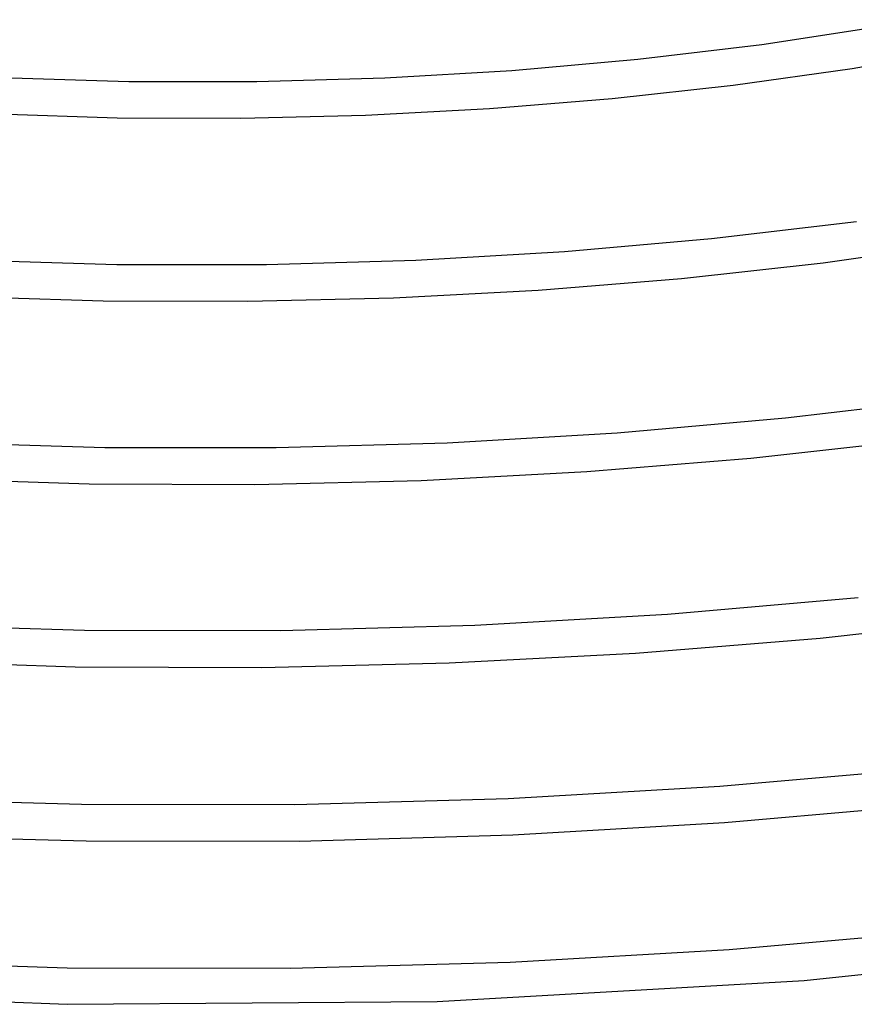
# Model space of a CAD drawing. Header units: millimetres. Extents: x -657 to 657, y -323 to 528.
# Tile 64 of 131: x -19 to 72, y 109 to 216. Entities that reach past the tile are written whole.
import ezdxf

# ---------------------------------------------------------------- set-up
doc = ezdxf.new("R2010")
doc.units = ezdxf.units.MM
doc.layers.add('THICK', color=7, linetype='Continuous')

msp = doc.modelspace()

# ---------------------------------------------------------------- linework, layer by layer
at = {"layer": 'THICK'}
for p, q in [((61.85, 213.43), (79.4, 216.15)), ((48.31, 211.82), (61.85, 213.43)), ((71.73, 210.82), (84.45, 213)), ((34.56, 210.61), (48.31, 211.82)), ((58.74, 208.99), (71.73, 210.82)), ((-21.26, 209.83), (-7.29, 209.41)), ((6.7, 209.4), (20.68, 209.81)), ((20.68, 209.81), (34.56, 210.61)), ((-7.29, 209.41), (6.7, 209.4)), ((45.52, 207.53), (58.74, 208.99)), ((32.11, 206.43), (45.52, 207.53)), ((-22.01, 205.86), (-8.56, 205.43)), ((-8.56, 205.43), (4.94, 205.38)), ((4.94, 205.38), (18.57, 205.72)), ((18.57, 205.72), (32.11, 206.43)), ((56.37, 192.24), (72.2, 194.11)), ((40.31, 190.82), (56.37, 192.24)), ((68.55, 189.6), (83.74, 191.74)), ((24.08, 189.88), (40.31, 190.82)), ((-24.93, 189.92), (-8.6, 189.42)), ((-8.6, 189.42), (7.76, 189.41)), ((7.76, 189.41), (24.08, 189.88)), ((53.09, 187.89), (68.55, 189.6)), ((37.42, 186.61), (53.09, 187.89)), ((21.62, 185.77), (37.42, 186.61)), ((-25.81, 185.95), (-10.09, 185.45)), ((-10.09, 185.45), (5.71, 185.39)), ((5.71, 185.39), (21.62, 185.77)), ((64.44, 172.65), (82.56, 174.79)), ((46.06, 171.03), (64.44, 172.65)), ((27.49, 169.95), (46.06, 171.03)), ((-28.59, 170), (-9.91, 169.43)), ((8.81, 169.42), (27.49, 169.95)), ((60.66, 168.25), (78.36, 170.21)), ((-9.91, 169.43), (8.81, 169.42)), ((42.74, 166.79), (60.66, 168.25)), ((24.66, 165.83), (42.74, 166.79)), ((-29.62, 166.04), (-11.61, 165.46)), ((6.47, 165.39), (24.66, 165.83)), ((-11.61, 165.46), (6.47, 165.39)), ((51.54, 151.22), (72.38, 153.04)), ((30.49, 150.01), (51.54, 151.22)), ((68.23, 148.61), (88.17, 150.82)), ((-33.56, 150.14), (-12.15, 149.46)), ((9.32, 149.42), (30.49, 150.01)), ((-12.15, 149.46), (9.32, 149.42)), ((48.06, 146.96), (68.23, 148.61)), ((27.71, 145.89), (48.06, 146.96)), ((-33.43, 146.13), (-13.14, 145.48)), ((-13.14, 145.48), (7.23, 145.39)), ((7.23, 145.39), (27.71, 145.89)), ((57.28, 132.43), (80.18, 134.45)), ((34.14, 131.09), (57.28, 132.43)), ((-35.73, 131.16), (-12.46, 130.46)), ((-12.46, 130.46), (10.86, 130.43)), ((10.86, 130.43), (34.14, 131.09)), ((57.79, 128.46), (80.7, 130.48)), ((34.65, 127.11), (57.79, 128.46)), ((-35.24, 127.14), (-11.96, 126.45)), ((11.37, 126.44), (34.65, 127.11)), ((-11.96, 126.45), (11.37, 126.44)), ((58.29, 114.59), (81.95, 116.66)), ((66.47, 111.21), (105.8, 115.46)), ((34.38, 113.22), (58.29, 114.59)), ((-38.35, 113.4), (-14.04, 112.61)), ((10.33, 112.56), (34.38, 113.22)), ((-14.04, 112.61), (10.33, 112.56)), ((26.38, 108.92), (66.47, 111.21)), ((-54.26, 110.3), (-14.03, 108.61)), ((-14.03, 108.61), (26.38, 108.92))]:
    msp.add_line(p, q, dxfattribs=at)

doc.saveas('drawing.dxf')
